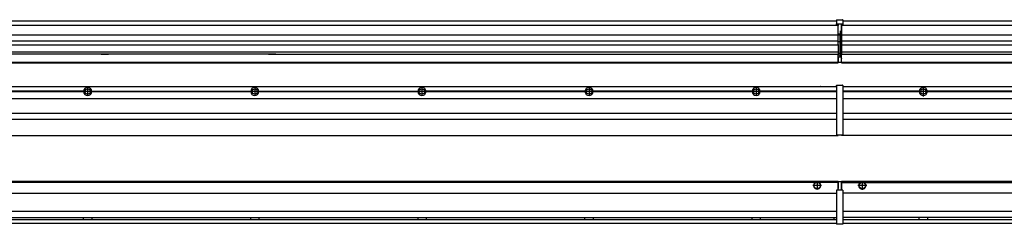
# Model space of a CAD drawing. Header units: inches. Extents: x -381 to 9045, y -418 to 176.
# Tile 26 of 31: x 6689 to 7867, y -171 to 73. Entities that reach past the tile are written whole.
import ezdxf

# ---------------------------------------------------------------- set-up
doc = ezdxf.new("R2010")
doc.units = ezdxf.units.IN
doc.linetypes.add('DOT_CENTER', pattern=[14, 12, -1, 0, -1])
doc.layers.add('1', color=7, linetype='Continuous')

# ---------------------------------------------------------------- blocks, each defined once
blk = doc.blocks.new('Modulos_intermedio__FL-14__2_2_2__15', base_point=(6271.9, -65))
at = {"color": 7, "linetype": 'Continuous'}
for p, q in [((6273.6, -6.5), (7665.9, -6.5)), ((7639.2, -6.5), (7639.2, -6.5)), ((7639.2, -6.5), (7646.6, -6.5)), ((7646.7, -6.5), (7646.6, -6.5)), ((7665.9, -5.2), (7666, -5.1)), ((7665.9, -5.2), (7665.9, -5.2)), ((7665.9, -5.3), (7665.9, -5.2)), ((7665.9, -5.3), (7665.9, -5.5)), ((7665.9, -5.5), (7665.9, -44.2)), ((7666, -5.1), (7666.1, -5)), ((7666, -5.1), (7666, -5.1)), ((7666, -5.1), (7666, -5.1)), ((7666.1, -5), (7666.2, -5)), ((7666.1, -5), (7666.1, -5)), ((7666.2, -5), (7673.4, -5)), ((7673.4, -5), (7673.4, -5)), ((7673.5, -5), (7673.4, -5)), ((7673.5, -5.1), (7673.5, -5)), ((7673.6, -5.1), (7673.5, -5.1)), ((7673.6, -5.1), (7673.6, -5.1)), ((7673.6, -5.2), (7673.6, -5.1)), ((7673.6, -5.2), (7673.6, -5.2)), ((7673.6, -5.3), (7673.6, -5.2)), ((7673.6, -5.3), (7673.6, -5.5)), ((7673.6, -5.5), (7673.6, -44.2)), ((6273.6, -20.8), (7665.9, -20.8)), ((6765, -12.2), (6574.8, -12.2)), ((6765, -12.5), (6574.8, -12.5)), ((6765, -12.8), (6574.8, -12.8)), ((6765, -12.5), (6765, -12.2)), ((6765, -12.8), (6765, -12.5)), ((6774.8, -12.2), (6965, -12.2)), ((6774.8, -12.2), (6774.8, -12.5)), ((6965, -12.5), (6774.8, -12.5)), ((6774.8, -12.5), (6774.8, -12.8)), ((6965, -12.8), (6774.8, -12.8)), ((6965, -12.5), (6965, -12.2)), ((6965, -12.8), (6965, -12.5)), ((6974.8, -12.2), (6974.8, -12.5)), ((6974.8, -12.2), (7165, -12.2)), ((6974.8, -12.5), (6974.8, -12.8)), ((7165, -12.5), (6974.8, -12.5)), ((7165, -12.8), (6974.8, -12.8)), ((7165, -12.5), (7165, -12.2)), ((7165, -12.8), (7165, -12.5)), ((7365, -12.2), (7174.8, -12.2)), ((7174.8, -12.5), (7174.8, -12.2)), ((7174.8, -12.8), (7174.8, -12.5)), ((7365, -12.5), (7174.8, -12.5)), ((7365, -12.8), (7174.8, -12.8)), ((7365, -12.2), (7365, -12.5)), ((7365, -12.5), (7365, -12.8)), ((7374.8, -12.5), (7374.8, -12.2)), ((7565, -12.2), (7374.8, -12.2)), ((7374.8, -12.8), (7374.8, -12.5)), ((7565, -12.5), (7374.8, -12.5)), ((7565, -12.8), (7374.8, -12.8)), ((7565, -12.2), (7565, -12.5)), ((7565, -12.5), (7565, -12.8)), ((7665.9, -12.2), (7574.8, -12.2)), ((7574.8, -12.5), (7574.8, -12.2)), ((7665.9, -12.5), (7574.8, -12.5)), ((7574.8, -12.8), (7574.8, -12.5)), ((7665.9, -12.8), (7574.8, -12.8)), ((6273.6, -38.5), (7665.9, -38.5)), ((6273.6, -45.5), (7665.9, -45.5)), ((7665.9, -44.2), (7665.9, -44.5)), ((7665.9, -44.5), (7665.9, -44.5)), ((7665.9, -44.5), (7665.9, -55.2)), ((7673.6, -44.2), (7673.6, -44.5)), ((7673.6, -44.5), (7673.6, -44.5)), ((7673.6, -44.5), (7673.6, -55.2)), ((7665.9, -55.2), (7665.9, -55.2)), ((7665.9, -55.2), (7665.9, -55.7)), ((7665.9, -55.7), (7665.9, -64)), ((7673.6, -55.2), (7673.6, -55.2)), ((7673.6, -55.2), (7673.6, -55.7)), ((7673.6, -55.7), (7673.6, -64)), ((6271.9, -65), (7667.9, -65)), ((7665.9, -64), (7665.9, -64.3)), ((7665.9, -64.3), (7665.9, -64.4)), ((7665.9, -64.3), (7665.9, -64.3)), ((7665.9, -64.4), (7666, -64.4)), ((7666, -64.4), (7666, -64.5)), ((7666, -64.5), (7666.1, -64.5)), ((7666, -64.5), (7666, -64.5)), ((7666.1, -64.5), (7666.2, -64.5)), ((7666.1, -64.5), (7666.1, -64.5)), ((7666.2, -64.5), (7673.4, -64.5)), ((7667.9, -64.5), (7667.9, -65)), ((7673.4, -64.5), (7673.4, -64.5)), ((7673.5, -64.5), (7673.4, -64.5)), ((7673.5, -64.5), (7673.5, -64.5)), ((7673.6, -64.5), (7673.5, -64.5)), ((7673.6, -64), (7673.6, -64.3)), ((7673.6, -64.3), (7673.6, -64.4)), ((7673.6, -64.3), (7673.6, -64.3)), ((7673.6, -64.4), (7673.6, -64.5)), ((7673.6, -64.4), (7673.6, -64.4))]:
    blk.add_line(p, q, dxfattribs=at)
for centre in [(6769.9, -12.5), (6969.9, -12.5), (7169.9, -12.5), (7369.9, -12.5), (7569.9, -12.5)]:
    blk.add_circle(centre, 3.15, dxfattribs=at)
for centre, start, end in [((6769.9, -12.5), 3.5101, 176.4899), ((6969.9, -12.5), 3.5101, 176.4899), ((7169.9, -12.5), 3.5101, 176.4899), ((7369.9, -12.5), 3.5101, 176.4899), ((7569.9, -12.5), 3.5101, 176.4899), ((6769.9, -12.5), 183.5101, 356.4899), ((6969.9, -12.5), 183.5101, 356.4899), ((7169.9, -12.5), 183.5101, 356.4899), ((7369.9, -12.5), 183.5101, 356.4899), ((7569.9, -12.5), 183.5101, 356.4899)]:
    blk.add_arc(centre, 4.9, start, end, dxfattribs=at)
at = {"layer": '1', "color": 2, "linetype": 'DOT_CENTER'}
for p, q in [((6769.9, -8.4), (6769.9, -16.7)), ((6969.9, -8.4), (6969.9, -16.7)), ((7169.9, -8.4), (7169.9, -16.7)), ((7369.9, -8.4), (7369.9, -16.7)), ((7569.9, -8.4), (7569.9, -16.7)), ((6774.1, -12.5), (6765.8, -12.5)), ((6974.1, -12.5), (6965.8, -12.5)), ((7174.1, -12.5), (7165.8, -12.5)), ((7374.1, -12.5), (7365.8, -12.5)), ((7574.1, -12.5), (7565.8, -12.5))]:
    blk.add_line(p, q, dxfattribs=at)
blk = doc.blocks.new('Modulo_der__10-ET___19', base_point=(7671.9, -70.9))
at = {"color": 7, "linetype": 'Continuous'}
for p, q in [((7673.6, -6.5), (8938.4, -6.5)), ((7693.2, -6.5), (7693.2, -6.5)), ((7693.2, -6.5), (7700.6, -6.5)), ((7700.7, -6.5), (7700.6, -6.5)), ((7767.2, -10.9), (7767.2, -11)), ((7765, -12.2), (7673.6, -12.2)), ((7765, -12.5), (7673.6, -12.5)), ((7765, -12.8), (7673.6, -12.8)), ((7673.6, -20.8), (8938.4, -20.8)), ((7765, -12.5), (7765, -12.2)), ((7765, -12.8), (7765, -12.5)), ((7774.8, -12.2), (7774.8, -12.5)), ((7965, -12.2), (7774.8, -12.2)), ((7774.8, -12.5), (7774.8, -12.8)), ((7965, -12.5), (7774.8, -12.5)), ((7965, -12.8), (7774.8, -12.8)), ((7673.6, -38.5), (8938.4, -38.5)), ((7673.6, -45.5), (8938.4, -45.5)), ((7671.9, -64.5), (7671.9, -65)), ((8859.4, -65), (7671.9, -65))]:
    blk.add_line(p, q, dxfattribs=at)
blk.add_circle((7769.9, -12.5), 3.15, dxfattribs=at)
for start, end in [(3.5101, 176.4899), (183.5101, 356.4899)]:
    blk.add_arc((7769.9, -12.5), 4.9, start, end, dxfattribs=at)
at = {"layer": '1', "color": 2, "linetype": 'DOT_CENTER'}
for p, q in [((7769.9, -6.6), (7769.9, -18.4)), ((7769.9, -8.4), (7769.9, -16.7)), ((7775.8, -12.5), (7764, -12.5)), ((7774.1, -12.5), (7765.8, -12.5))]:
    blk.add_line(p, q, dxfattribs=at)
blk = doc.blocks.new('L-80__23', base_point=(624.4, -93))
for name, p in [('Modulos_intermedio__FL-14__2_2_2__15', (6271.9, -65)), ('Modulo_der__10-ET___19', (7671.9, -70.9))]:
    blk.add_blockref(name, p)
blk = doc.blocks.new('Alzado2', base_point=(2899, -49))
blk.add_blockref('L-80__23', (624.4, -93))
blk = doc.blocks.new('Modulos_intermedio__FL-14__2_2_2__29', base_point=(6271.9, 22))
at = {"color": 7, "linetype": 'Continuous'}
for p, q in [((6273.6, 72), (7665.9, 72)), ((7665.9, 73.3), (7666, 73.4)), ((7665.9, 73.3), (7665.9, 73.3)), ((7665.9, 73.2), (7665.9, 73.3)), ((7665.9, 73.2), (7665.9, 73.2)), ((7665.9, 73.2), (7665.9, 68.3)), ((7665.9, 73.2), (7665.9, 73.2)), ((7666, 73.4), (7666.1, 73.5)), ((7666, 73.4), (7666, 73.4)), ((7666, 73.4), (7666, 73.4)), ((7666.1, 73.5), (7666.2, 73.5)), ((7666.1, 73.5), (7666.1, 73.5)), ((7666.2, 73.5), (7673.4, 73.5)), ((7673.4, 73.5), (7673.4, 73.5)), ((7673.5, 73.5), (7673.4, 73.5)), ((7673.5, 73.4), (7673.5, 73.5)), ((7673.6, 73.4), (7673.5, 73.4)), ((7673.6, 73.4), (7673.6, 73.4)), ((7673.6, 73.3), (7673.6, 73.4)), ((7673.6, 73.3), (7673.6, 73.3)), ((7673.6, 73.2), (7673.6, 73.3)), ((7673.6, 73.2), (7673.6, 68.3)), ((7673.6, 73.2), (7673.6, 73.2)), ((7673.6, 73.2), (7673.6, 73.2)), ((6271.9, 67), (7667.9, 67)), ((7665.9, 68.3), (7665.9, 68.4)), ((7665.9, 68.3), (7666, 68.4)), ((7665.9, 68.3), (7665.9, 68.2)), ((7665.9, 68.3), (7665.9, 68.3)), ((7665.9, 68.2), (7665.9, 68.3)), ((7665.9, 68.2), (7665.9, 68)), ((7665.9, 68), (7665.9, 67.7)), ((7665.9, 67.7), (7665.9, 67.7)), ((7665.9, 67.6), (7665.9, 67.7)), ((7666, 67.6), (7665.9, 67.6)), ((7666, 68.4), (7666.1, 68.5)), ((7666, 68.4), (7666.1, 68.5)), ((7666, 68.4), (7666, 68.4)), ((7666, 68.4), (7666, 68.4)), ((7666, 68.4), (7666, 68.4)), ((7666, 67.6), (7666, 67.6)), ((7666, 67.5), (7666, 67.6)), ((7666.1, 67.5), (7666, 67.5)), ((7666.1, 68.5), (7666.2, 68.5)), ((7666.1, 68.5), (7666.1, 68.5)), ((7666.1, 67.5), (7666.1, 67.5)), ((7666.2, 67.5), (7666.1, 67.5)), ((7666.2, 68.5), (7673.4, 68.5)), ((7666.2, 67.5), (7667.9, 67.5)), ((7667.9, 68), (7667.9, 67)), ((7667.9, 67), (7667.9, 66.5)), ((7667.9, 55.4), (7667.9, 66.5)), ((7671.6, 59.5), (7670.2, 59.5)), ((7670.4, 59.5), (7670.4, 56.5)), ((7671.6, 68), (7671.6, 60.4)), ((7671.6, 67.5), (7673.4, 67.5)), ((7671.6, 60.4), (7671.9, 60.4)), ((7671.6, 59.5), (7671.9, 59.5)), ((7671.6, 59.3), (7671.6, 59.5)), ((7671.6, 47), (7671.6, 59.3)), ((7673.4, 68.5), (7673.4, 68.5)), ((7673.5, 68.5), (7673.4, 68.5)), ((7673.4, 67.5), (7673.5, 67.5)), ((7673.4, 67.5), (7673.4, 67.5)), ((7673.5, 68.5), (7673.5, 68.4)), ((7673.5, 68.4), (7673.5, 68.5)), ((7673.6, 68.4), (7673.5, 68.4)), ((7673.5, 67.5), (7673.6, 67.6)), ((7673.5, 67.5), (7673.5, 67.5)), ((7673.6, 68.4), (7673.6, 68.4)), ((7673.6, 68.4), (7673.6, 68.4)), ((7673.6, 68.3), (7673.6, 68.4)), ((7673.6, 68.3), (7673.6, 68.4)), ((7673.6, 68.3), (7673.6, 68.3)), ((7673.6, 68.2), (7673.6, 68.3)), ((7673.6, 68.3), (7673.6, 68.2)), ((7673.6, 68.2), (7673.6, 68)), ((7673.6, 68), (7673.6, 67.7)), ((7673.6, 67.7), (7673.6, 67.7)), ((7673.6, 67.6), (7673.6, 67.7)), ((7673.6, 67.6), (7673.6, 67.6)), ((7673.6, 67.6), (7673.6, 67.6)), ((6271.9, 55.2), (7667.9, 55.2)), ((7667.9, 47.8), (6271.9, 47.8)), ((7670.2, 56), (7667.9, 56)), ((7667.9, 55.5), (7670.2, 55.5)), ((7667.9, 55.4), (7667.9, 55.2)), ((7667.9, 47.8), (7667.9, 55.2)), ((7667.9, 47.8), (7667.9, 47.5)), ((7667.9, 43.9), (7667.9, 47.5)), ((7670.2, 55.5), (7670.2, 47)), ((7670.4, 56.3), (7670.4, 56.5)), ((7670.4, 56.2), (7670.4, 56.2)), ((7670.4, 56.2), (7670.4, 55.5)), ((7670.4, 47), (7670.4, 55.5)), ((6271.9, 43.4), (7667.9, 43.4)), ((7670.2, 47), (7667.9, 47)), ((7667.9, 43.9), (7667.9, 43.4)), ((7667.9, 43.4), (7667.9, 42.4)), ((7667.9, 42.4), (7667.9, 36.1)), ((7667.9, 36.1), (7667.9, 34.5)), ((7670.2, 47), (7670.4, 47)), ((7670.4, 47), (7671.6, 47)), ((7670.4, 34), (7670.4, 47)), ((7671.6, 32.6), (7671.6, 47)), ((7671.9, 47), (7671.6, 47)), ((7667.9, 34.5), (6271.9, 34.5)), ((6786.2, 32.2), (6594.9, 32.2)), ((6786.2, 32.2), (6786.2, 32.2)), ((6786.2, 32.2), (6794.9, 32.2)), ((6794.9, 32.2), (6786.2, 32.2)), ((6786.2, 32.2), (6794.9, 32.2)), ((6786.2, 32.2), (6786.2, 32.2)), ((6794.9, 32.2), (6794.9, 32.2)), ((6794.9, 32.2), (6794.9, 32.2)), ((6986.2, 32.2), (6794.9, 32.2)), ((6986.2, 32.2), (6986.2, 32.2)), ((6986.2, 32.2), (6994.9, 32.2)), ((6986.2, 32.2), (6994.9, 32.2)), ((6986.2, 32.2), (6986.2, 32.2)), ((6994.9, 32.2), (6986.2, 32.2)), ((6994.9, 32.2), (6994.9, 32.2)), ((6994.9, 32.2), (6994.9, 32.2)), ((6994.9, 32.2), (7667.9, 32.2)), ((7667.9, 34.5), (7667.9, 34.4)), ((7667.9, 34.4), (7667.9, 32.2)), ((7670.2, 33), (7667.9, 33)), ((7667.9, 32.2), (7667.9, 32.2)), ((7667.9, 30.6), (7667.9, 32.2)), ((7670.2, 30.9), (7667.9, 30.9)), ((7667.9, 27.5), (7667.9, 30.6)), ((7667.9, 29), (7667.9, 30.6)), ((7667.9, 30.6), (7667.9, 30.6)), ((7667.9, 29), (7667.9, 23)), ((7667.9, 29), (7670.2, 29)), ((7667.9, 28.5), (7667.9, 28.5)), ((7667.9, 27.5), (7667.9, 27.5)), ((7667.9, 27.5), (7667.9, 27)), ((7667.9, 23), (7667.9, 27)), ((7670.2, 30.9), (7670.3, 30.9)), ((7670.2, 29), (7671.6, 29)), ((7670.3, 30.9), (7670.4, 30.8)), ((7670.4, 32.7), (7670.4, 34)), ((7670.4, 32.7), (7670.4, 32)), ((7670.4, 30.7), (7670.4, 32)), ((7670.4, 31.9), (7671.6, 31.9)), ((7670.4, 30.8), (7670.4, 30.7)), ((7670.4, 30.8), (7670.4, 30.8)), ((7670.4, 29), (7670.4, 30.7)), ((7671.9, 28.1), (7671.4, 27.9)), ((7671.6, 31.9), (7671.6, 32.6)), ((7671.6, 31.9), (7671.9, 31.8)), ((7671.6, 31.9), (7671.6, 30.3)), ((7671.6, 30.3), (7671.6, 29)), ((7671.9, 28.9), (7671.6, 29)), ((7671.6, 28), (7671.6, 23)), ((7671.6, 23.8), (7671.9, 23.9)), ((6271.9, 22.5), (7667.9, 22.5)), ((6271.9, 22), (7667.9, 22)), ((7667.9, 23.5), (7667.9, 23.5)), ((7667.9, 23), (7667.9, 22.5)), ((7667.9, 23), (7667.9, 22.5)), ((7667.9, 22.2), (7667.9, 22.5)), ((7667.9, 22.5), (7671.4, 22.5)), ((7667.9, 22.2), (7667.9, 22)), ((7671.6, 23), (7671.6, 22.7))]:
    blk.add_line(p, q, dxfattribs=at)
for centre, start, end in [((7670.2, 56.3), 270, 0), ((7670.2, 32.7), 0, 90), ((7671.4, 22.7), 270, 0)]:
    blk.add_arc(centre, 0.25, start, end, dxfattribs=at)
blk = doc.blocks.new('Modulo_der__10-ET___33', base_point=(7671.9, 22))
at = {"color": 7, "linetype": 'Continuous'}
for p, q in [((7673.6, 72), (8938.4, 72)), ((7671.9, 67.5), (7671.9, 67)), ((7671.9, 67), (7671.9, 66.5)), ((7671.9, 67), (7671.9, 67)), ((7671.9, 67), (8759.9, 67)), ((7671.9, 66.5), (7671.9, 55.4)), ((7671.9, 55.4), (7671.9, 55.2)), ((7671.9, 55.2), (8744.4, 55.2)), ((7671.9, 55.2), (7671.9, 47.8)), ((8744.4, 47.8), (7671.9, 47.8)), ((7671.9, 47.8), (7671.9, 47.5)), ((7671.9, 47.5), (7671.9, 43.9)), ((7671.9, 43.9), (7671.9, 43.4)), ((7671.9, 43.4), (8744.4, 43.4)), ((7671.9, 43.4), (7671.9, 42.4)), ((7671.9, 42.4), (7671.9, 36.1)), ((7671.9, 36.1), (7671.9, 34.5)), ((8744.4, 34.5), (7671.9, 34.5)), ((7671.9, 34.5), (7671.9, 34.4)), ((7671.9, 34.4), (7671.9, 32.2)), ((7671.9, 32.2), (7671.9, 32.2)), ((7671.9, 27.5), (7671.9, 32.2)), ((7671.9, 32.2), (7986.2, 32.2)), ((7671.9, 27.5), (7671.9, 27)), ((7671.9, 23), (7671.9, 27)), ((7671.9, 23), (7671.9, 22.5)), ((7671.9, 22.5), (7671.9, 22.2)), ((7671.9, 22.5), (8938.4, 22.5)), ((7671.9, 22.2), (7671.9, 22)), ((7671.9, 22), (8938.4, 22))]:
    blk.add_line(p, q, dxfattribs=at)
blk = doc.blocks.new('L-80__37', base_point=(624.4, 22))
for name, p in [('Modulos_intermedio__FL-14__2_2_2__29', (6271.9, 22)), ('Modulo_der__10-ET___33', (7671.9, 22))]:
    blk.add_blockref(name, p)
blk = doc.blocks.new('Inferior2', base_point=(2899, 47.7))
blk.add_blockref('L-80__37', (624.4, 22))
blk = doc.blocks.new('Modulos_intermedio__FL-14__2_2_2__43', base_point=(6271.9, -171.5))
at = {"color": 7, "linetype": 'Continuous'}
for p, q in [((6271.9, -120), (7667.9, -120)), ((7640.5, -121.5), (6299.3, -121.5)), ((7641.5, -121), (7640.5, -121.5)), ((7642.9, -120.7), (7641.5, -121)), ((7644.4, -121), (7642.9, -120.7)), ((7645.3, -121.5), (7644.4, -121)), ((7667.9, -121.5), (7645.3, -121.5)), ((7667.9, -121.5), (7667.9, -120)), ((7667.9, -120.5), (7667.9, -121)), ((7671.4, -120.5), (7667.9, -120.5)), ((7667.9, -121), (7667.9, -128.6)), ((7667.9, -121.5), (7667.9, -121.5)), ((7667.9, -128.6), (7667.9, -121.5)), ((7667.9, -122.5), (7667.9, -122.5)), ((7667.9, -126.5), (7667.9, -126.5)), ((7667.9, -130.5), (7667.9, -128.6)), ((7667.9, -128.6), (7667.9, -128.6)), ((7671.6, -120.7), (7671.6, -121)), ((7671.6, -121), (7671.6, -130)), ((7671.6, -121.8), (7671.9, -121.9)), ((7671.6, -128.9), (7671.9, -129)), ((6273.6, -134), (7665.9, -134)), ((7665.9, -130.6), (7666, -130.6)), ((7665.9, -130.7), (7665.9, -130.6)), ((7665.9, -130.7), (7665.9, -130.7)), ((7665.9, -130.7), (7665.9, -131)), ((7665.9, -131), (7665.9, -171)), ((7666, -130.5), (7666.1, -130.5)), ((7666, -130.6), (7666, -130.5)), ((7666, -130.6), (7666, -130.6)), ((7666.1, -130.5), (7666.2, -130.5)), ((7666.1, -130.5), (7666.1, -130.5)), ((7667.9, -130.5), (7666.2, -130.5)), ((7671.6, -130.5), (7667.9, -130.5)), ((7671.6, -130), (7671.6, -130.3)), ((7671.6, -130.3), (7671.6, -130.5)), ((7673.4, -130.5), (7671.6, -130.5)), ((7673.4, -130.5), (7673.4, -130.5)), ((7673.5, -130.5), (7673.4, -130.5)), ((7673.5, -130.5), (7673.5, -130.5)), ((7673.6, -130.6), (7673.5, -130.5)), ((7673.6, -130.6), (7673.6, -130.6)), ((7673.6, -130.6), (7673.6, -130.6)), ((7673.6, -130.7), (7673.6, -130.6)), ((7673.6, -130.7), (7673.6, -131)), ((7673.6, -130.7), (7673.6, -130.7)), ((7673.6, -131), (7673.6, -171)), ((7665.9, -156), (6273.6, -156)), ((6273.6, -163.2), (7665.9, -163.2)), ((6765, -163.3), (6765, -163.2)), ((6765, -163.5), (6765, -163.3)), ((6765, -164.2), (6765, -163.5)), ((6765, -164.7), (6765, -164.2)), ((6765, -165.4), (6765, -164.7)), ((6774.8, -163.2), (6774.8, -163.3)), ((6774.8, -163.3), (6774.8, -164)), ((6774.8, -164), (6774.8, -164.7)), ((6774.8, -164.7), (6774.8, -165.4)), ((6965, -163.3), (6965, -163.2)), ((6965, -163.5), (6965, -163.3)), ((6965, -164.2), (6965, -163.5)), ((6965, -164.7), (6965, -164.2)), ((6965, -165.4), (6965, -164.7)), ((6974.8, -163.2), (6974.8, -163.3)), ((6974.8, -163.3), (6974.8, -164)), ((6974.8, -164), (6974.8, -164.7)), ((6974.8, -164.7), (6974.8, -165.4)), ((7165, -163.2), (7165, -163.3)), ((7165, -163.3), (7165, -163.4)), ((7165, -163.4), (7165, -164.2)), ((7165, -164.2), (7165, -164.7)), ((7165, -164.7), (7165, -165)), ((7174.8, -163.2), (7174.8, -163.3)), ((7174.8, -163.3), (7174.8, -163.4)), ((7174.8, -163.4), (7174.8, -164.2)), ((7174.8, -164.2), (7174.8, -164.7)), ((7174.8, -164.7), (7174.8, -165)), ((7365, -163.3), (7365, -163.2)), ((7365, -163.4), (7365, -163.3)), ((7365, -164.2), (7365, -163.4)), ((7365, -164.7), (7365, -164.2)), ((7365, -165.6), (7365, -164.7)), ((7374.8, -163.2), (7374.8, -163.3)), ((7374.8, -163.3), (7374.8, -163.4)), ((7374.8, -163.4), (7374.8, -164.1)), ((7374.8, -164.1), (7374.8, -164.7)), ((7374.8, -164.7), (7374.8, -165)), ((7565, -163.3), (7565, -163.2)), ((7565, -163.4), (7565, -163.3)), ((7565, -164.2), (7565, -163.4)), ((7565, -164.7), (7565, -164.2)), ((7565, -165.6), (7565, -164.7)), ((7574.8, -163.2), (7574.8, -163.3)), ((7574.8, -163.3), (7574.8, -163.4)), ((7574.8, -163.4), (7574.8, -164.1)), ((7574.8, -164.1), (7574.8, -164.5)), ((7574.8, -164.5), (7574.8, -165.2)), ((7662.9, -163.7), (7663, -163.4)), ((7662.9, -163.7), (7662.9, -164.2)), ((7662.9, -164.2), (7662.9, -165.2)), ((7663, -163.4), (7663.2, -163.2)), ((6273.6, -165.7), (7665.9, -165.7)), ((6273.6, -170), (7665.9, -170)), ((6765, -165.7), (6765, -165.4)), ((6765, -165.7), (6765, -165.7)), ((6774.8, -165.4), (6774.8, -165.7)), ((6774.8, -165.7), (6774.8, -165.7)), ((6965, -165.7), (6965, -165.4)), ((6965, -165.7), (6965, -165.7)), ((6974.8, -165.4), (6974.8, -165.7)), ((6974.8, -165.7), (6974.8, -165.7)), ((7165, -165), (7165, -165.6)), ((7165, -165.6), (7165, -165.7)), ((7165, -165.7), (7165, -165.7)), ((7174.8, -165), (7174.8, -165.6)), ((7174.8, -165.6), (7174.8, -165.7)), ((7174.8, -165.7), (7174.8, -165.7)), ((7365, -165.7), (7365, -165.6)), ((7365, -165.7), (7365, -165.7)), ((7374.8, -165), (7374.8, -165.6)), ((7374.8, -165.6), (7374.8, -165.7)), ((7374.8, -165.7), (7374.8, -165.7)), ((7565, -165.7), (7565, -165.6)), ((7565, -165.7), (7565, -165.7)), ((7574.8, -165.2), (7574.8, -165.6)), ((7574.8, -165.6), (7574.8, -165.7)), ((7662.9, -165.2), (7663, -165.5)), ((7663, -165.5), (7663.2, -165.7)), ((7665.9, -171), (7665.9, -171.2)), ((7665.9, -171.2), (7665.9, -171.3)), ((7665.9, -171.3), (7666, -171.4)), ((7665.9, -171.3), (7665.9, -171.3)), ((7666, -171.4), (7666.1, -171.5)), ((7666, -171.4), (7666, -171.4)), ((7666, -171.4), (7666, -171.4)), ((7666.1, -171.5), (7666.2, -171.5)), ((7666.1, -171.5), (7666.1, -171.5)), ((7673.4, -171.5), (7666.2, -171.5)), ((7673.4, -171.5), (7673.4, -171.5)), ((7673.5, -171.5), (7673.4, -171.5)), ((7673.5, -171.4), (7673.5, -171.5)), ((7673.6, -171.4), (7673.5, -171.4)), ((7673.6, -171), (7673.6, -171.2)), ((7673.6, -171.2), (7673.6, -171.3)), ((7673.6, -171.3), (7673.6, -171.4)), ((7673.6, -171.3), (7673.6, -171.3)), ((7673.6, -171.4), (7673.6, -171.4))]:
    blk.add_line(p, q, dxfattribs=at)
for radius in [4, 3.7]:
    blk.add_circle((7642.9, -125), radius, dxfattribs=at)
for centre, radius, start, end in [((7642.9, -125), 4.25, 124.5603, 55.4397), ((7671.4, -120.7), 0.25, 0, 90)]:
    blk.add_arc(centre, radius, start, end, dxfattribs=at)
at = {"layer": '1', "color": 2, "linetype": 'DOT_CENTER'}
for p, q in [((7647.9, -125), (7637.9, -125)), ((7642.9, -120), (7642.9, -130))]:
    blk.add_line(p, q, dxfattribs=at)
blk = doc.blocks.new('Modulo_der__10-ET___47', base_point=(7671.9, -170))
at = {"color": 7, "linetype": 'Continuous'}
for p, q in [((7671.9, -120), (7671.9, -121.5)), ((7671.9, -120), (8801.5, -120)), ((7671.9, -121.5), (7671.9, -130.5)), ((7671.9, -121.5), (7694.5, -121.5)), ((7694.5, -121.5), (7695.5, -121)), ((7695.5, -121), (7696.9, -120.7)), ((7696.9, -120.7), (7698.4, -121)), ((7698.4, -121), (7699.3, -121.5)), ((7699.3, -121.5), (8742.5, -121.5)), ((8803.5, -134), (7673.6, -134)), ((8803.5, -156), (7673.6, -156)), ((8803.6, -163.2), (7673.6, -163.2)), ((7765, -163.3), (7765, -163.2)), ((7765, -163.4), (7765, -163.3)), ((7765, -164.2), (7765, -163.4)), ((7765, -164.6), (7765, -164.2)), ((7765, -165.6), (7765, -164.6)), ((7774.8, -163.2), (7774.8, -163.3)), ((7774.8, -163.3), (7774.8, -163.4)), ((7774.8, -163.4), (7774.8, -164.1)), ((7774.8, -164.1), (7774.8, -164.7)), ((7774.8, -164.7), (7774.8, -165)), ((7673.6, -165.7), (8805.2, -165.7)), ((7673.6, -170), (8938.4, -170)), ((7765, -165.7), (7765, -165.6)), ((7774.8, -165), (7774.8, -165.6)), ((7774.8, -165.6), (7774.8, -165.7)), ((7774.8, -165.7), (7774.8, -165.7))]:
    blk.add_line(p, q, dxfattribs=at)
for radius in [4, 3.7]:
    blk.add_circle((7696.9, -125), radius, dxfattribs=at)
blk.add_arc((7696.9, -125), 4.25, 124.5603, 55.4397, dxfattribs=at)
at = {"layer": '1', "color": 2, "linetype": 'DOT_CENTER'}
for p, q in [((7702.2, -125), (7691.7, -125)), ((7701.9, -125), (7691.9, -125)), ((7696.9, -119.7), (7696.9, -130.2)), ((7696.9, -120), (7696.9, -130))]:
    blk.add_line(p, q, dxfattribs=at)
blk = doc.blocks.new('L-80__49', base_point=(624.4, -171.5))
for name, p in [('Modulos_intermedio__FL-14__2_2_2__43', (6271.9, -171.5)), ('Modulo_der__10-ET___47', (7671.9, -170))]:
    blk.add_blockref(name, p)
blk = doc.blocks.new('Superior1', base_point=(2899, -145.7))
blk.add_blockref('L-80__49', (624.4, -171.5))

msp = doc.modelspace()

# ---------------------------------------------------------------- block references
for name, p in [('Inferior2', (2899, 47.7)), ('Alzado2', (2899, -49)), ('Superior1', (2899, -145.7))]:
    msp.add_blockref(name, p)

doc.saveas('drawing.dxf')
